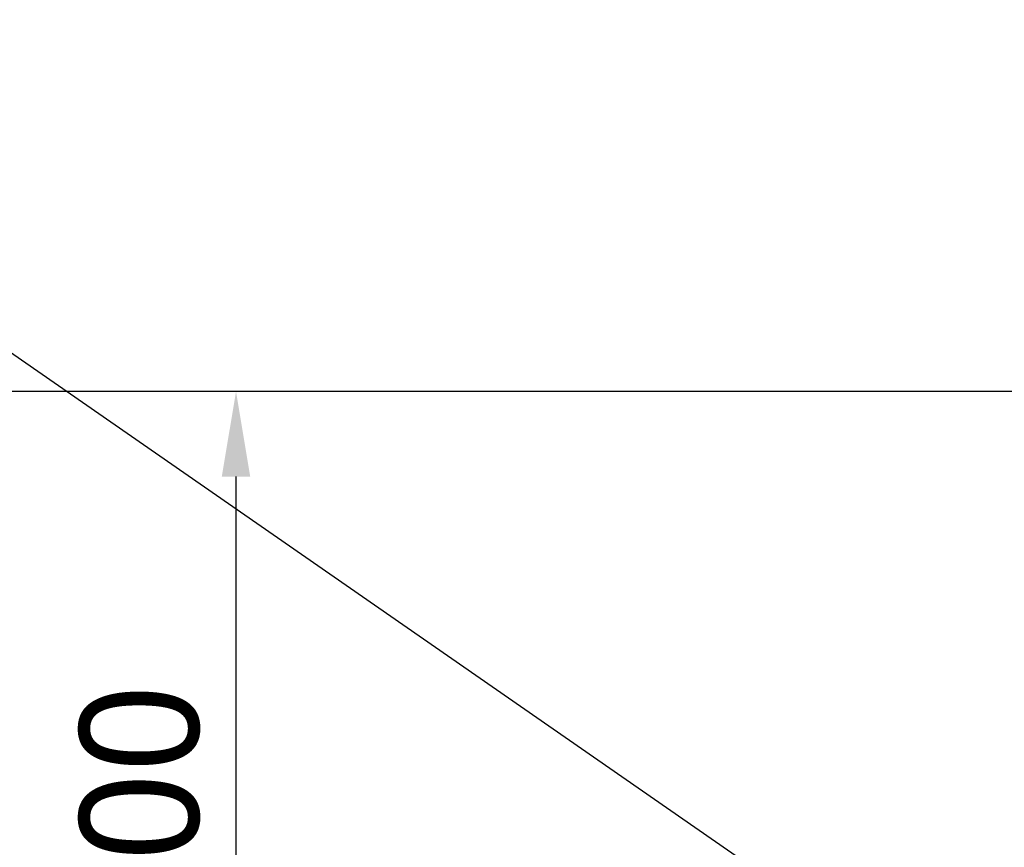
# Model space of a CAD drawing. Header units: millimetres. Extents: x 0 to 3390, y 0 to 1680.
# Tile 116 of 194: x 881 to 997, y 1237 to 1334. Entities that reach past the tile are written whole.
import ezdxf

# ---------------------------------------------------------------- set-up
doc = ezdxf.new("R2010")
doc.units = ezdxf.units.MM
doc.header["$LTSCALE"] = 0.2
doc.styles.add('Rainbow-4.0 Style', font='malgunsl.ttf')
doc.dimstyles.new('Rainbow-4.0 Style', dxfattribs={"dimtxt": 3.5, "dimasz": 2.5, "dimexe": 1, "dimexo": 1, "dimgap": 1, "dimtad": 1, "dimdsep": 46, "dimtxsty": 'Rainbow-4.0 Style', "dimcen": 0, "dimclrd": 251, "dimclre": 251, "dimclrt": 7, "dimazin": 3, "dimtp": 0.1, "dimtm": 0.1, "dimtfac": 0.61, "dimtmove": 0, "dimatfit": 3, "dimfxl": 1, "dimlwd": -1, "dimlwe": -1, "dimarcsym": 1})

# ---------------------------------------------------------------- blocks, each defined once
blk = doc.blocks.new('*D155')
at = {"color": 251, "linetype": 'ByBlock', "transparency": 16777216}
for p, q in [((1091.05, 1290.64), (902.72, 1290.64)), ((906.72, 1200.64), (906.72, 1280.64)), ((970.97, 1190.64), (902.72, 1190.64))]:
    blk.add_line(p, q, dxfattribs=at)
at = {"color": 251, "transparency": 16777216}
for points in [[(905.05, 1280.64), (908.39, 1280.64), (906.72, 1290.64)], [(905.05, 1200.64), (908.39, 1200.64), (906.72, 1190.64)]]:
    blk.add_solid(points, dxfattribs=at)
at = {"layer": 'Defpoints', "color": 0, "transparency": 16777216}
for p in [(906.72, 1290.64), (1095.05, 1290.64), (974.97, 1190.64)]:
    blk.add_point(p, dxfattribs=at)
at = {"color": 7, "transparency": 16777216, "insert": (895.44, 1240.64), "char_height": 14, "attachment_point": 5, "rotation": 90, "style": 'Rainbow-4.0 Style'}
blk.add_mtext('100', dxfattribs=at)
blk = doc.blocks.new('*D156')
at = {"color": 251, "linetype": 'ByBlock', "transparency": 16777216}
for p, q in [((1091.05, 1290.64), (863.13, 1290.64)), ((867.13, 1280.64), (867.13, 570.64)), ((945.36, 560.64), (863.13, 560.64))]:
    blk.add_line(p, q, dxfattribs=at)
at = {"color": 251, "transparency": 16777216}
for points in [[(865.46, 1280.64), (868.79, 1280.64), (867.13, 1290.64)], [(865.46, 570.64), (868.79, 570.64), (867.13, 560.64)]]:
    blk.add_solid(points, dxfattribs=at)
at = {"layer": 'Defpoints', "color": 0, "transparency": 16777216}
for p in [(1095.05, 1290.64), (867.13, 560.64), (949.36, 560.64)]:
    blk.add_point(p, dxfattribs=at)
at = {"color": 7, "transparency": 16777216, "insert": (855.88, 925.64), "char_height": 14, "attachment_point": 5, "rotation": 90, "style": 'Rainbow-4.0 Style'}
blk.add_mtext('730', dxfattribs=at)

msp = doc.modelspace()

# ---------------------------------------------------------------- dimensions: what is measured, and where the dimension line sits
for base, p1, p2, picture, middle in [((867.127, 560.638), (1095.046, 1290.638), (949.359, 560.638), '*D156', (855.885, 925.638)), ((906.721, 1290.638), (974.966, 1190.638), (1095.046, 1290.638), '*D155', (895.44, 1240.638))]:
    dim = msp.add_linear_dim(base=base, p1=p1, p2=p2, angle=90, dimstyle='Rainbow-4.0 Style', override={"dimscale": 4, "dimtol": 0, "dimlim": 0, "dimtp": 0.1, "dimtm": 0.1, "dimtfac": 0.61, "dimtdec": 2, "dimtolj": 0, "dimtzin": 8})
    dim.commit()
    dim.dimension.update_dxf_attribs({"geometry": picture, "text_midpoint": middle})

# ---------------------------------------------------------------- leaders
at = {"annotation_type": 0, "has_hookline": 1, "hookline_direction": 1}
msp.add_leader([(1030.946, 1190.638), (823.857, 1334.309), (813.857, 1334.309)], dimstyle='Rainbow-4.0 Style', override={"dimscale": 4}, dxfattribs=at)

doc.saveas('drawing.dxf')
